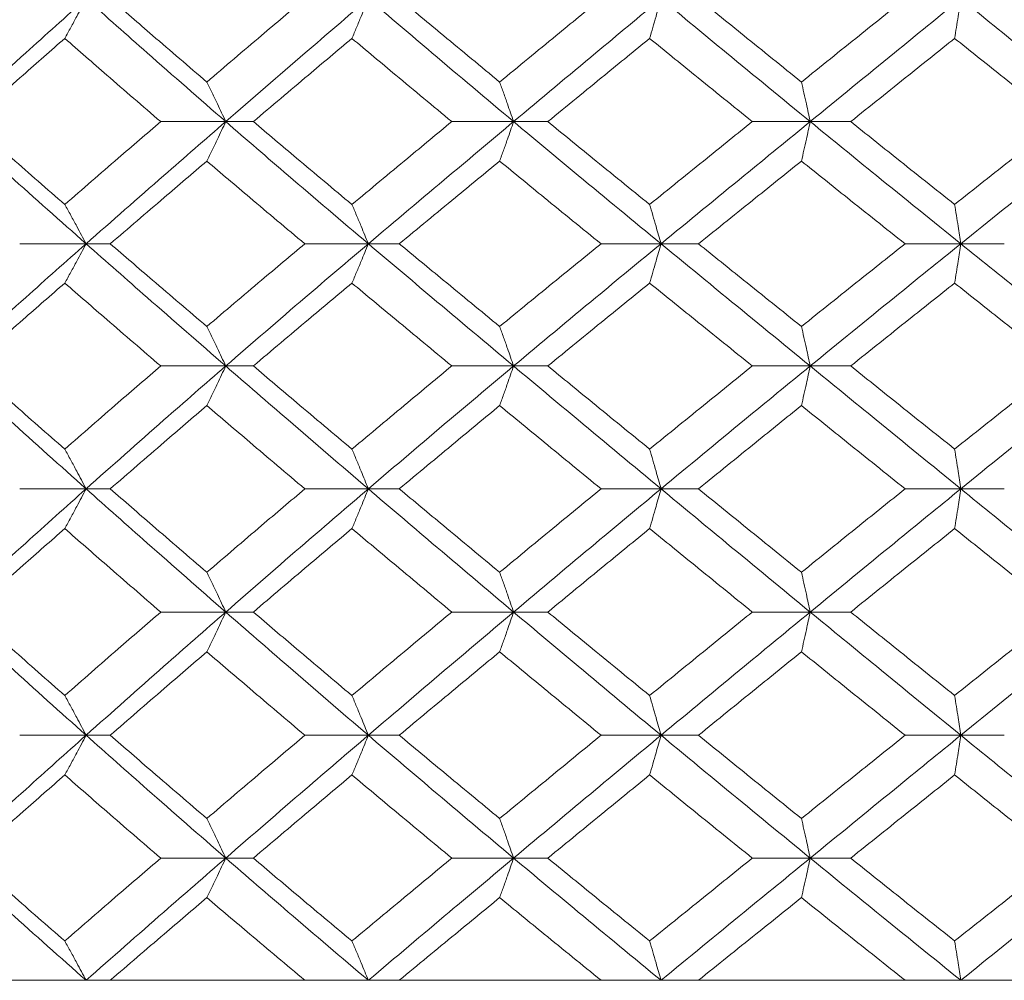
# Model space of a CAD drawing. Header units: inches. Extents: x -3.6 to 22.2, y -7.8 to 16.7.
# Tile 51 of 127: x 4.846 to 5.334, y 1.422 to 1.898. Entities that reach past the tile are written whole.
import ezdxf

# ---------------------------------------------------------------- set-up
doc = ezdxf.new("R2010")
doc.units = ezdxf.units.IN
doc.header["$MEASUREMENT"] = 0

msp = doc.modelspace()

# ---------------------------------------------------------------- linework, layer by layer
at = {"color": 7, "linetype": 'Continuous', "lineweight": 15}
for p, q in [((4.9481, 1.84767), (4.91582, 1.84767)), ((4.9481, 1.84767), (4.96179, 1.84767)), ((5.09089, 1.84767), (5.06022, 1.84767)), ((5.09089, 1.84767), (5.10788, 1.84767)), ((5.23805, 1.84767), (5.20932, 1.84767)), ((5.23805, 1.84767), (5.25815, 1.84767)), ((4.87883, 1.78705), (4.84588, 1.78705)), ((4.87883, 1.78705), (4.89081, 1.78705)), ((5.01885, 1.78705), (4.98734, 1.78705)), ((5.01885, 1.78705), (5.03421, 1.78705)), ((5.16403, 1.78705), (5.13429, 1.78705)), ((5.16403, 1.78705), (5.18259, 1.78705)), ((5.31276, 1.78705), (5.28513, 1.78705)), ((5.31276, 1.78705), (5.33434, 1.78705)), ((4.9481, 1.72643), (4.91582, 1.72643)), ((4.9481, 1.72643), (4.96179, 1.72643)), ((5.09089, 1.72643), (5.06022, 1.72643)), ((5.09089, 1.72643), (5.10788, 1.72643)), ((5.23805, 1.72643), (5.20932, 1.72643)), ((5.23805, 1.72643), (5.25815, 1.72643)), ((4.87883, 1.66547), (4.84588, 1.66547)), ((4.87883, 1.66547), (4.89081, 1.66547)), ((5.01885, 1.66547), (4.98734, 1.66547)), ((5.01885, 1.66547), (5.03421, 1.66547)), ((5.16403, 1.66547), (5.13429, 1.66547)), ((5.16403, 1.66547), (5.18259, 1.66547)), ((5.31276, 1.66547), (5.28513, 1.66547)), ((5.31276, 1.66547), (5.33434, 1.66547)), ((4.9481, 1.60435), (4.91582, 1.60435)), ((4.9481, 1.60435), (4.96179, 1.60435)), ((5.09089, 1.60435), (5.06022, 1.60435)), ((5.09089, 1.60435), (5.10788, 1.60435)), ((5.23805, 1.60435), (5.20932, 1.60435)), ((5.23805, 1.60435), (5.25815, 1.60435)), ((4.87883, 1.54322), (4.84588, 1.54322)), ((4.87883, 1.54322), (4.89081, 1.54322)), ((5.01885, 1.54322), (4.98734, 1.54322)), ((5.01885, 1.54322), (5.03421, 1.54322)), ((5.16403, 1.54322), (5.13429, 1.54322)), ((5.16403, 1.54322), (5.18259, 1.54322)), ((5.31276, 1.54322), (5.28513, 1.54322)), ((5.31276, 1.54322), (5.33434, 1.54322)), ((4.9481, 1.48227), (4.91582, 1.48227)), ((4.9481, 1.48227), (4.96179, 1.48227)), ((5.09089, 1.48227), (5.06022, 1.48227)), ((5.09089, 1.48227), (5.10788, 1.48227)), ((5.23805, 1.48227), (5.20932, 1.48227)), ((5.23805, 1.48227), (5.25815, 1.48227)), ((4.02117, 1.42165), (5.48917, 1.42165)), ((4.84588, 1.42165), (4.75396, 1.42165)), ((4.98734, 1.42165), (4.89081, 1.42165)), ((5.13429, 1.42165), (5.03421, 1.42165)), ((5.28513, 1.42165), (5.18259, 1.42165)), ((5.4382, 1.42165), (5.33434, 1.42165))]:
    msp.add_line(p, q, dxfattribs=at)
for points, knots in [([(4.81123, 1.84767), (4.82373, 1.85903), (4.84606, 1.87933), (4.86881, 1.89967), (4.87883, 1.90862)], [0, 0, 0, 0, 0.55955, 1, 1, 1, 1]), ([(4.86826, 1.88894), (4.86925, 1.89074), (4.87123, 1.89435), (4.87476, 1.9009), (4.87728, 1.90569), (4.87883, 1.90862)], [0, 0, 0, 0, 0.27887, 0.557739, 1, 1, 1, 1]), ([(4.9481, 1.84767), (4.93507, 1.85903), (4.91177, 1.87933), (4.8889, 1.89967), (4.87883, 1.90862)], [0, 0, 0, 0, 0.55955, 1, 1, 1, 1]), ([(4.93873, 1.8673), (4.92973, 1.87501), (4.91367, 1.88877), (4.8978, 1.90255), (4.89081, 1.90862)], [0, 0, 0, 0, 0.55973, 1, 1, 1, 1]), ([(4.93873, 1.8673), (4.94775, 1.87501), (4.96388, 1.88877), (4.98017, 1.90255), (4.98734, 1.90862)], [0, 0, 0, 0, 0.55973, 1, 1, 1, 1]), ([(4.9481, 1.84767), (4.96121, 1.85903), (4.98464, 1.87933), (5.00839, 1.89967), (5.01885, 1.90862)], [0, 0, 0, 0, 0.55955, 1, 1, 1, 1]), ([(5.0107, 1.88894), (5.01147, 1.89074), (5.01299, 1.89435), (5.01572, 1.9009), (5.01766, 1.90569), (5.01885, 1.90862)], [0, 0, 0, 0, 0.278867, 0.55774, 1, 1, 1, 1]), ([(5.09089, 1.84767), (5.07737, 1.85903), (5.0532, 1.87933), (5.02935, 1.89967), (5.01885, 1.90862)], [0, 0, 0, 0, 0.55955, 1, 1, 1, 1]), ([(5.08399, 1.8673), (5.07467, 1.87501), (5.058, 1.88877), (5.04148, 1.90255), (5.03421, 1.90862)], [0, 0, 0, 0, 0.55973, 1, 1, 1, 1]), ([(5.08399, 1.8673), (5.09335, 1.87501), (5.11006, 1.88877), (5.12688, 1.90255), (5.13429, 1.90862)], [0, 0, 0, 0, 0.55973, 1, 1, 1, 1]), ([(5.09089, 1.84767), (5.10448, 1.85903), (5.12875, 1.87933), (5.15324, 1.89967), (5.16403, 1.90862)], [0, 0, 0, 0, 0.55955, 1, 1, 1, 1]), ([(5.15839, 1.88894), (5.15892, 1.89074), (5.15998, 1.89435), (5.16186, 1.9009), (5.1632, 1.90569), (5.16403, 1.90862)], [0, 0, 0, 0, 0.278867, 0.557739, 1, 1, 1, 1]), ([(5.23805, 1.84767), (5.22418, 1.85903), (5.1994, 1.87933), (5.17484, 1.89967), (5.16403, 1.90862)], [0, 0, 0, 0, 0.55955, 1, 1, 1, 1]), ([(5.2337, 1.8673), (5.22414, 1.87501), (5.20705, 1.88877), (5.19007, 1.90255), (5.18259, 1.90862)], [0, 0, 0, 0, 0.55973, 1, 1, 1, 1]), ([(5.2337, 1.8673), (5.24328, 1.87501), (5.26039, 1.88877), (5.27757, 1.90255), (5.28513, 1.90862)], [0, 0, 0, 0, 0.55973, 1, 1, 1, 1]), ([(5.23805, 1.84767), (5.25196, 1.85903), (5.2768, 1.87933), (5.30177, 1.89967), (5.31276, 1.90862)], [0, 0, 0, 0, 0.55955, 1, 1, 1, 1]), ([(5.30971, 1.88894), (5.30999, 1.89074), (5.31057, 1.89435), (5.31159, 1.9009), (5.31232, 1.90569), (5.31276, 1.90862)], [0, 0, 0, 0, 0.2788707, 0.5577408, 1, 1, 1, 1]), ([(5.38796, 1.84767), (5.3739, 1.85903), (5.34877, 1.87933), (5.32377, 1.89967), (5.31276, 1.90862)], [0, 0, 0, 0, 0.55955, 1, 1, 1, 1]), ([(4.82147, 1.84767), (4.83015, 1.85536), (4.84565, 1.86911), (4.86135, 1.88287), (4.86826, 1.88894)], [0, 0, 0, 0, 0.559664, 1, 1, 1, 1]), ([(4.91582, 1.84767), (4.90689, 1.85536), (4.89094, 1.86911), (4.87519, 1.88287), (4.86826, 1.88894)], [0, 0, 0, 0, 0.559664, 1, 1, 1, 1]), ([(4.96179, 1.84767), (4.97087, 1.85536), (4.98711, 1.86911), (5.00349, 1.88287), (5.0107, 1.88894)], [0, 0, 0, 0, 0.559665, 1, 1, 1, 1]), ([(5.06022, 1.84767), (5.05094, 1.85536), (5.03436, 1.86911), (5.01794, 1.88287), (5.0107, 1.88894)], [0, 0, 0, 0, 0.559664, 1, 1, 1, 1]), ([(5.10788, 1.84767), (5.11728, 1.85536), (5.13407, 1.86911), (5.15096, 1.88287), (5.15839, 1.88894)], [0, 0, 0, 0, 0.5596644, 1, 1, 1, 1]), ([(5.20932, 1.84767), (5.19979, 1.85536), (5.18276, 1.86911), (5.16584, 1.88287), (5.15839, 1.88894)], [0, 0, 0, 0, 0.559664, 1, 1, 1, 1]), ([(5.25815, 1.84767), (5.26775, 1.85536), (5.28492, 1.86911), (5.30213, 1.88287), (5.30971, 1.88894)], [0, 0, 0, 0, 0.5596642, 1, 1, 1, 1]), ([(5.36149, 1.84767), (5.35181, 1.85536), (5.33452, 1.86911), (5.31729, 1.88287), (5.30971, 1.88894)], [0, 0, 0, 0, 0.559664, 1, 1, 1, 1]), ([(4.93873, 1.8673), (4.9396, 1.8655), (4.94136, 1.86189), (4.94449, 1.85536), (4.94673, 1.85059), (4.9481, 1.84767)], [0, 0, 0, 0, 0.279167, 0.5583356, 1, 1, 1, 1]), ([(5.08399, 1.8673), (5.08464, 1.8655), (5.08593, 1.86189), (5.08824, 1.85536), (5.08988, 1.85059), (5.09089, 1.84767)], [0, 0, 0, 0, 0.279166, 0.558335, 1, 1, 1, 1]), ([(5.2337, 1.8673), (5.23411, 1.8655), (5.23492, 1.86189), (5.23638, 1.85536), (5.23742, 1.85059), (5.23805, 1.84767)], [0, 0, 0, 0, 0.279169, 0.558337, 1, 1, 1, 1]), ([(4.87883, 1.78705), (4.8661, 1.79833), (4.84333, 1.81851), (4.82105, 1.83875), (4.81123, 1.84767)], [0, 0, 0, 0, 0.5592485, 1, 1, 1, 1]), ([(4.86826, 1.80655), (4.85947, 1.81421), (4.84377, 1.8279), (4.82829, 1.84162), (4.82147, 1.84767)], [0, 0, 0, 0, 0.559528, 1, 1, 1, 1]), ([(4.86826, 1.80655), (4.87708, 1.81421), (4.89286, 1.8279), (4.9088, 1.84162), (4.91582, 1.84767)], [0, 0, 0, 0, 0.559527, 1, 1, 1, 1]), ([(4.87883, 1.78705), (4.89165, 1.79833), (4.91457, 1.81851), (4.93784, 1.83875), (4.9481, 1.84767)], [0, 0, 0, 0, 0.559248, 1, 1, 1, 1]), ([(4.93873, 1.82807), (4.93961, 1.82987), (4.94137, 1.83347), (4.9445, 1.83998), (4.94673, 1.84475), (4.9481, 1.84767)], [0, 0, 0, 0, 0.2793538, 0.5587112, 1, 1, 1, 1]), ([(5.01885, 1.78705), (5.00556, 1.79833), (4.98178, 1.81851), (4.9584, 1.83875), (4.9481, 1.84767)], [0, 0, 0, 0, 0.5592483, 1, 1, 1, 1]), ([(5.0107, 1.80655), (5.00153, 1.81421), (4.98514, 1.8279), (4.96893, 1.84162), (4.96179, 1.84767)], [0, 0, 0, 0, 0.5595271, 1, 1, 1, 1]), ([(5.0107, 1.80655), (5.01991, 1.81421), (5.03636, 1.8279), (5.05293, 1.84162), (5.06022, 1.84767)], [0, 0, 0, 0, 0.559527, 1, 1, 1, 1]), ([(5.01885, 1.78705), (5.03222, 1.79833), (5.05611, 1.81851), (5.08025, 1.83875), (5.09089, 1.84767)], [0, 0, 0, 0, 0.559248, 1, 1, 1, 1]), ([(5.08399, 1.82807), (5.08464, 1.82987), (5.08594, 1.83347), (5.08824, 1.83998), (5.08989, 1.84475), (5.09089, 1.84767)], [0, 0, 0, 0, 0.279357, 0.55871, 1, 1, 1, 1]), ([(5.16403, 1.78705), (5.15031, 1.79833), (5.12579, 1.81851), (5.10157, 1.83875), (5.09089, 1.84767)], [0, 0, 0, 0, 0.559248, 1, 1, 1, 1]), ([(5.15839, 1.80655), (5.14894, 1.81421), (5.13203, 1.8279), (5.11527, 1.84162), (5.10788, 1.84767)], [0, 0, 0, 0, 0.559528, 1, 1, 1, 1]), ([(5.15839, 1.80655), (5.16787, 1.81421), (5.18481, 1.8279), (5.20183, 1.84162), (5.20932, 1.84767)], [0, 0, 0, 0, 0.5595276, 1, 1, 1, 1]), ([(5.16403, 1.78705), (5.17779, 1.79833), (5.20239, 1.81851), (5.22714, 1.83875), (5.23805, 1.84767)], [0, 0, 0, 0, 0.559249, 1, 1, 1, 1]), ([(5.2337, 1.82807), (5.23411, 1.82987), (5.23493, 1.83347), (5.23638, 1.83998), (5.23742, 1.84475), (5.23805, 1.84767)], [0, 0, 0, 0, 0.279356, 0.558712, 1, 1, 1, 1]), ([(5.31276, 1.78705), (5.29878, 1.79833), (5.27378, 1.81851), (5.24898, 1.83875), (5.23805, 1.84767)], [0, 0, 0, 0, 0.559248, 1, 1, 1, 1]), ([(5.30971, 1.80655), (5.30007, 1.81421), (5.28284, 1.8279), (5.2657, 1.84162), (5.25815, 1.84767)], [0, 0, 0, 0, 0.559528, 1, 1, 1, 1]), ([(5.30971, 1.80655), (5.31936, 1.81421), (5.33661, 1.8279), (5.35388, 1.84162), (5.36149, 1.84767)], [0, 0, 0, 0, 0.5595273, 1, 1, 1, 1]), ([(5.31276, 1.78705), (5.32677, 1.79833), (5.35181, 1.81851), (5.3769, 1.83875), (5.38796, 1.84767)], [0, 0, 0, 0, 0.559248, 1, 1, 1, 1]), ([(4.89081, 1.78705), (4.8997, 1.79469), (4.9156, 1.80835), (4.93165, 1.82204), (4.93873, 1.82807)], [0, 0, 0, 0, 0.559461, 1, 1, 1, 1]), ([(4.98734, 1.78705), (4.97822, 1.79469), (4.96193, 1.80835), (4.94582, 1.82204), (4.93873, 1.82807)], [0, 0, 0, 0, 0.559461, 1, 1, 1, 1]), ([(5.03421, 1.78705), (5.04346, 1.79469), (5.06, 1.80835), (5.07666, 1.82204), (5.08399, 1.82807)], [0, 0, 0, 0, 0.559461, 1, 1, 1, 1]), ([(5.13429, 1.78705), (5.12487, 1.79469), (5.10804, 1.80835), (5.09135, 1.82204), (5.08399, 1.82807)], [0, 0, 0, 0, 0.559461, 1, 1, 1, 1]), ([(5.18259, 1.78705), (5.19211, 1.79469), (5.20911, 1.80835), (5.22618, 1.82204), (5.2337, 1.82807)], [0, 0, 0, 0, 0.559461, 1, 1, 1, 1]), ([(5.28513, 1.78705), (5.27551, 1.79469), (5.25832, 1.80835), (5.24123, 1.82204), (5.2337, 1.82807)], [0, 0, 0, 0, 0.559461, 1, 1, 1, 1]), ([(4.86826, 1.80655), (4.86925, 1.80476), (4.87124, 1.80116), (4.87477, 1.79468), (4.87729, 1.78994), (4.87883, 1.78705)], [0, 0, 0, 0, 0.279854, 0.559704, 1, 1, 1, 1]), ([(5.0107, 1.80655), (5.01147, 1.80476), (5.013, 1.80116), (5.01572, 1.79468), (5.01766, 1.78994), (5.01885, 1.78705)], [0, 0, 0, 0, 0.2798521, 0.5597057, 1, 1, 1, 1]), ([(5.15839, 1.80655), (5.15892, 1.80476), (5.15998, 1.80116), (5.16186, 1.79468), (5.16321, 1.78994), (5.16403, 1.78705)], [0, 0, 0, 0, 0.279852, 0.559705, 1, 1, 1, 1]), ([(5.30971, 1.80655), (5.30999, 1.80476), (5.31057, 1.80116), (5.31159, 1.79468), (5.31232, 1.78994), (5.31276, 1.78705)], [0, 0, 0, 0, 0.2798532, 0.5597057, 1, 1, 1, 1]), ([(4.81123, 1.72643), (4.82374, 1.73777), (4.84604, 1.75801), (4.86882, 1.77819), (4.87883, 1.78705)], [0, 0, 0, 0, 0.56076, 1, 1, 1, 1]), ([(4.86826, 1.76754), (4.86925, 1.76934), (4.87124, 1.77293), (4.87477, 1.77942), (4.87729, 1.78415), (4.87883, 1.78705)], [0, 0, 0, 0, 0.279853, 0.559703, 1, 1, 1, 1]), ([(4.9481, 1.72643), (4.93506, 1.73777), (4.9118, 1.75801), (4.88889, 1.77819), (4.87883, 1.78705)], [0, 0, 0, 0, 0.560759, 1, 1, 1, 1]), ([(4.93873, 1.74602), (4.92973, 1.7537), (4.91368, 1.76739), (4.89779, 1.78104), (4.89081, 1.78705)], [0, 0, 0, 0, 0.5605412, 1, 1, 1, 1]), ([(4.93873, 1.74602), (4.94776, 1.7537), (4.96387, 1.76739), (4.98017, 1.78104), (4.98734, 1.78705)], [0, 0, 0, 0, 0.5605412, 1, 1, 1, 1]), ([(4.9481, 1.72643), (4.96122, 1.73777), (4.98461, 1.75801), (5.0084, 1.77819), (5.01885, 1.78705)], [0, 0, 0, 0, 0.560759, 1, 1, 1, 1]), ([(5.0107, 1.76754), (5.01147, 1.76934), (5.013, 1.77293), (5.01572, 1.77942), (5.01766, 1.78415), (5.01885, 1.78705)], [0, 0, 0, 0, 0.279852, 0.559705, 1, 1, 1, 1]), ([(5.09089, 1.72643), (5.07736, 1.73777), (5.05323, 1.75801), (5.02934, 1.77819), (5.01885, 1.78705)], [0, 0, 0, 0, 0.560759, 1, 1, 1, 1]), ([(5.08399, 1.74602), (5.07466, 1.7537), (5.05801, 1.76739), (5.04148, 1.78104), (5.03421, 1.78705)], [0, 0, 0, 0, 0.560541, 1, 1, 1, 1]), ([(5.08399, 1.74602), (5.09335, 1.7537), (5.11005, 1.76739), (5.12689, 1.78104), (5.13429, 1.78705)], [0, 0, 0, 0, 0.560541, 1, 1, 1, 1]), ([(5.09089, 1.72643), (5.10448, 1.73777), (5.12872, 1.75801), (5.15325, 1.77819), (5.16403, 1.78705)], [0, 0, 0, 0, 0.560759, 1, 1, 1, 1]), ([(5.15839, 1.76754), (5.15892, 1.76934), (5.15998, 1.77293), (5.16186, 1.77942), (5.16321, 1.78415), (5.16403, 1.78705)], [0, 0, 0, 0, 0.279852, 0.559704, 1, 1, 1, 1]), ([(5.23805, 1.72643), (5.22417, 1.73777), (5.19943, 1.75801), (5.17483, 1.77819), (5.16403, 1.78705)], [0, 0, 0, 0, 0.560759, 1, 1, 1, 1]), ([(5.2337, 1.74602), (5.22413, 1.7537), (5.20707, 1.76739), (5.19007, 1.78104), (5.18259, 1.78705)], [0, 0, 0, 0, 0.560541, 1, 1, 1, 1]), ([(5.2337, 1.74602), (5.24328, 1.7537), (5.26038, 1.76739), (5.27757, 1.78104), (5.28513, 1.78705)], [0, 0, 0, 0, 0.560541, 1, 1, 1, 1]), ([(5.23805, 1.72643), (5.25196, 1.73777), (5.27677, 1.75801), (5.30178, 1.77819), (5.31276, 1.78705)], [0, 0, 0, 0, 0.560759, 1, 1, 1, 1]), ([(5.30971, 1.76754), (5.30999, 1.76934), (5.31057, 1.77293), (5.31159, 1.77942), (5.31232, 1.78415), (5.31276, 1.78705)], [0, 0, 0, 0, 0.279853, 0.559705, 1, 1, 1, 1]), ([(5.38796, 1.72643), (5.37389, 1.73777), (5.3488, 1.75801), (5.32376, 1.77819), (5.31276, 1.78705)], [0, 0, 0, 0, 0.560759, 1, 1, 1, 1]), ([(4.82147, 1.72643), (4.83015, 1.73411), (4.84564, 1.74783), (4.86135, 1.76152), (4.86826, 1.76754)], [0, 0, 0, 0, 0.560476, 1, 1, 1, 1]), ([(4.91582, 1.72643), (4.90689, 1.73411), (4.89095, 1.74783), (4.87519, 1.76152), (4.86826, 1.76754)], [0, 0, 0, 0, 0.560476, 1, 1, 1, 1]), ([(4.96179, 1.72643), (4.97088, 1.73411), (4.9871, 1.74783), (5.0035, 1.76152), (5.0107, 1.76754)], [0, 0, 0, 0, 0.560476, 1, 1, 1, 1]), ([(5.06022, 1.72643), (5.05094, 1.73411), (5.03437, 1.74783), (5.01793, 1.76152), (5.0107, 1.76754)], [0, 0, 0, 0, 0.560476, 1, 1, 1, 1]), ([(5.10788, 1.72643), (5.11728, 1.73411), (5.13406, 1.74783), (5.15096, 1.76152), (5.15839, 1.76754)], [0, 0, 0, 0, 0.560476, 1, 1, 1, 1]), ([(5.20932, 1.72643), (5.19979, 1.73411), (5.18278, 1.74783), (5.16584, 1.76152), (5.15839, 1.76754)], [0, 0, 0, 0, 0.560476, 1, 1, 1, 1]), ([(5.25815, 1.72643), (5.26776, 1.73411), (5.2849, 1.74783), (5.30213, 1.76152), (5.30971, 1.76754)], [0, 0, 0, 0, 0.560476, 1, 1, 1, 1]), ([(5.36149, 1.72643), (5.35181, 1.73411), (5.33454, 1.74783), (5.31729, 1.76152), (5.30971, 1.76754)], [0, 0, 0, 0, 0.560476, 1, 1, 1, 1]), ([(4.93873, 1.74602), (4.93961, 1.74422), (4.94137, 1.74062), (4.9445, 1.73411), (4.94673, 1.72934), (4.9481, 1.72643)], [0, 0, 0, 0, 0.2793538, 0.5587112, 1, 1, 1, 1]), ([(5.08399, 1.74602), (5.08464, 1.74422), (5.08594, 1.74062), (5.08824, 1.73411), (5.08989, 1.72934), (5.09089, 1.72643)], [0, 0, 0, 0, 0.279357, 0.55871, 1, 1, 1, 1]), ([(5.2337, 1.74602), (5.23411, 1.74422), (5.23493, 1.74062), (5.23638, 1.73411), (5.23742, 1.72934), (5.23805, 1.72643)], [0, 0, 0, 0, 0.279356, 0.558712, 1, 1, 1, 1]), ([(4.87883, 1.66547), (4.86609, 1.67687), (4.84336, 1.6972), (4.82104, 1.7175), (4.81123, 1.72643)], [0, 0, 0, 0, 0.560457, 1, 1, 1, 1]), ([(4.86826, 1.68516), (4.85947, 1.69287), (4.84378, 1.70664), (4.82828, 1.72038), (4.82147, 1.72643)], [0, 0, 0, 0, 0.5603393, 1, 1, 1, 1]), ([(4.86826, 1.68516), (4.87709, 1.69287), (4.89284, 1.70664), (4.90881, 1.72038), (4.91582, 1.72643)], [0, 0, 0, 0, 0.560339, 1, 1, 1, 1]), ([(4.87883, 1.66547), (4.89166, 1.67687), (4.91455, 1.6972), (4.93785, 1.7175), (4.9481, 1.72643)], [0, 0, 0, 0, 0.560458, 1, 1, 1, 1]), ([(4.93873, 1.70679), (4.9396, 1.7086), (4.94136, 1.7122), (4.94449, 1.71873), (4.94673, 1.7235), (4.9481, 1.72643)], [0, 0, 0, 0, 0.279167, 0.5583356, 1, 1, 1, 1]), ([(5.01885, 1.66547), (5.00555, 1.67687), (4.98181, 1.6972), (4.95839, 1.7175), (4.9481, 1.72643)], [0, 0, 0, 0, 0.560458, 1, 1, 1, 1]), ([(5.0107, 1.68516), (5.00153, 1.69287), (4.98515, 1.70664), (4.96892, 1.72038), (4.96179, 1.72643)], [0, 0, 0, 0, 0.560339, 1, 1, 1, 1]), ([(5.0107, 1.68516), (5.01991, 1.69287), (5.03634, 1.70664), (5.05293, 1.72038), (5.06022, 1.72643)], [0, 0, 0, 0, 0.5603386, 1, 1, 1, 1]), ([(5.01885, 1.66547), (5.03222, 1.67687), (5.05608, 1.6972), (5.08026, 1.7175), (5.09089, 1.72643)], [0, 0, 0, 0, 0.560458, 1, 1, 1, 1]), ([(5.08399, 1.70679), (5.08464, 1.7086), (5.08593, 1.7122), (5.08824, 1.71873), (5.08988, 1.7235), (5.09089, 1.72643)], [0, 0, 0, 0, 0.279166, 0.558335, 1, 1, 1, 1]), ([(5.16403, 1.66547), (5.15031, 1.67687), (5.12582, 1.6972), (5.10156, 1.7175), (5.09089, 1.72643)], [0, 0, 0, 0, 0.560458, 1, 1, 1, 1]), ([(5.15839, 1.68516), (5.14893, 1.69287), (5.13205, 1.70664), (5.11526, 1.72038), (5.10788, 1.72643)], [0, 0, 0, 0, 0.560339, 1, 1, 1, 1]), ([(5.15839, 1.68516), (5.16788, 1.69287), (5.1848, 1.70664), (5.20184, 1.72038), (5.20932, 1.72643)], [0, 0, 0, 0, 0.560339, 1, 1, 1, 1]), ([(5.16403, 1.66547), (5.17779, 1.67687), (5.20236, 1.6972), (5.22715, 1.7175), (5.23805, 1.72643)], [0, 0, 0, 0, 0.5604579, 1, 1, 1, 1]), ([(5.2337, 1.70679), (5.23411, 1.7086), (5.23492, 1.7122), (5.23638, 1.71873), (5.23742, 1.7235), (5.23805, 1.72643)], [0, 0, 0, 0, 0.279169, 0.558337, 1, 1, 1, 1]), ([(5.31276, 1.66547), (5.29877, 1.67687), (5.27381, 1.6972), (5.24897, 1.7175), (5.23805, 1.72643)], [0, 0, 0, 0, 0.560458, 1, 1, 1, 1]), ([(5.30971, 1.68516), (5.30006, 1.69287), (5.28285, 1.70664), (5.26569, 1.72038), (5.25815, 1.72643)], [0, 0, 0, 0, 0.560339, 1, 1, 1, 1]), ([(5.30971, 1.68516), (5.31936, 1.69287), (5.33659, 1.70664), (5.35389, 1.72038), (5.36149, 1.72643)], [0, 0, 0, 0, 0.560339, 1, 1, 1, 1]), ([(5.31276, 1.66547), (5.32678, 1.67687), (5.35178, 1.6972), (5.37691, 1.7175), (5.38796, 1.72643)], [0, 0, 0, 0, 0.560458, 1, 1, 1, 1]), ([(4.89081, 1.66547), (4.89971, 1.67319), (4.91559, 1.68697), (4.93166, 1.70074), (4.93873, 1.70679)], [0, 0, 0, 0, 0.560273, 1, 1, 1, 1]), ([(4.98734, 1.66547), (4.97822, 1.67319), (4.96194, 1.68697), (4.94582, 1.70074), (4.93873, 1.70679)], [0, 0, 0, 0, 0.560273, 1, 1, 1, 1]), ([(5.03421, 1.66547), (5.04347, 1.67319), (5.05999, 1.68697), (5.07666, 1.70074), (5.08399, 1.70679)], [0, 0, 0, 0, 0.560273, 1, 1, 1, 1]), ([(5.13429, 1.66547), (5.12487, 1.67319), (5.10805, 1.68697), (5.09134, 1.70074), (5.08399, 1.70679)], [0, 0, 0, 0, 0.560273, 1, 1, 1, 1]), ([(5.18259, 1.66547), (5.19211, 1.67319), (5.2091, 1.68697), (5.22619, 1.70074), (5.2337, 1.70679)], [0, 0, 0, 0, 0.5602733, 1, 1, 1, 1]), ([(5.28513, 1.66547), (5.27551, 1.67319), (5.25834, 1.68697), (5.24122, 1.70074), (5.2337, 1.70679)], [0, 0, 0, 0, 0.5602732, 1, 1, 1, 1]), ([(4.86826, 1.68516), (4.86925, 1.68335), (4.87123, 1.67974), (4.87476, 1.6732), (4.87728, 1.66841), (4.87883, 1.66547)], [0, 0, 0, 0, 0.2788703, 0.5577377, 1, 1, 1, 1]), ([(5.0107, 1.68516), (5.01147, 1.68335), (5.01299, 1.67974), (5.01572, 1.6732), (5.01766, 1.66841), (5.01885, 1.66547)], [0, 0, 0, 0, 0.278867, 0.557739, 1, 1, 1, 1]), ([(5.15839, 1.68516), (5.15892, 1.68335), (5.15998, 1.67974), (5.16186, 1.6732), (5.1632, 1.66841), (5.16403, 1.66547)], [0, 0, 0, 0, 0.2788674, 0.5577373, 1, 1, 1, 1]), ([(5.30971, 1.68516), (5.30999, 1.68335), (5.31057, 1.67974), (5.31159, 1.6732), (5.31232, 1.66841), (5.31276, 1.66547)], [0, 0, 0, 0, 0.2788707, 0.5577393, 1, 1, 1, 1]), ([(4.81123, 1.60435), (4.82373, 1.61576), (4.84605, 1.63614), (4.86882, 1.65651), (4.87883, 1.66547)], [0, 0, 0, 0, 0.560155, 1, 1, 1, 1]), ([(4.86826, 1.64576), (4.86925, 1.64757), (4.87123, 1.65119), (4.87476, 1.65774), (4.87728, 1.66253), (4.87883, 1.66547)], [0, 0, 0, 0, 0.278776, 0.557552, 1, 1, 1, 1]), ([(4.9481, 1.60435), (4.93506, 1.61576), (4.91179, 1.63614), (4.8889, 1.65651), (4.87883, 1.66547)], [0, 0, 0, 0, 0.560155, 1, 1, 1, 1]), ([(4.93873, 1.62407), (4.92973, 1.6318), (4.91368, 1.64561), (4.89779, 1.6594), (4.89081, 1.66547)], [0, 0, 0, 0, 0.560137, 1, 1, 1, 1]), ([(4.93873, 1.62407), (4.94776, 1.6318), (4.96388, 1.64561), (4.98017, 1.6594), (4.98734, 1.66547)], [0, 0, 0, 0, 0.5601368, 1, 1, 1, 1]), ([(4.9481, 1.60435), (4.96121, 1.61576), (4.98463, 1.63614), (5.0084, 1.65651), (5.01885, 1.66547)], [0, 0, 0, 0, 0.560155, 1, 1, 1, 1]), ([(5.0107, 1.64576), (5.01147, 1.64757), (5.01299, 1.65119), (5.01571, 1.65774), (5.01766, 1.66253), (5.01885, 1.66547)], [0, 0, 0, 0, 0.2787768, 0.557549, 1, 1, 1, 1]), ([(5.09089, 1.60435), (5.07736, 1.61576), (5.05321, 1.63614), (5.02935, 1.65651), (5.01885, 1.66547)], [0, 0, 0, 0, 0.560155, 1, 1, 1, 1]), ([(5.08399, 1.62407), (5.07466, 1.6318), (5.05801, 1.64561), (5.04148, 1.6594), (5.03421, 1.66547)], [0, 0, 0, 0, 0.560136, 1, 1, 1, 1]), ([(5.08399, 1.62407), (5.09335, 1.6318), (5.11006, 1.64561), (5.12688, 1.6594), (5.13429, 1.66547)], [0, 0, 0, 0, 0.560137, 1, 1, 1, 1]), ([(5.09089, 1.60435), (5.10448, 1.61576), (5.12873, 1.63614), (5.15325, 1.65651), (5.16403, 1.66547)], [0, 0, 0, 0, 0.560155, 1, 1, 1, 1]), ([(5.15839, 1.64576), (5.15892, 1.64757), (5.15998, 1.65119), (5.16186, 1.65774), (5.1632, 1.66253), (5.16403, 1.66547)], [0, 0, 0, 0, 0.278773, 0.557549, 1, 1, 1, 1]), ([(5.23805, 1.60435), (5.22418, 1.61576), (5.19941, 1.63614), (5.17484, 1.65651), (5.16403, 1.66547)], [0, 0, 0, 0, 0.560155, 1, 1, 1, 1]), ([(5.2337, 1.62407), (5.22414, 1.6318), (5.20706, 1.64561), (5.19007, 1.6594), (5.18259, 1.66547)], [0, 0, 0, 0, 0.560137, 1, 1, 1, 1]), ([(5.2337, 1.62407), (5.24328, 1.6318), (5.26039, 1.64561), (5.27757, 1.6594), (5.28513, 1.66547)], [0, 0, 0, 0, 0.560137, 1, 1, 1, 1]), ([(5.23805, 1.60435), (5.25196, 1.61576), (5.27679, 1.63614), (5.30177, 1.65651), (5.31276, 1.66547)], [0, 0, 0, 0, 0.560155, 1, 1, 1, 1]), ([(5.30971, 1.64576), (5.30999, 1.64757), (5.31057, 1.65119), (5.31159, 1.65774), (5.31232, 1.66253), (5.31276, 1.66547)], [0, 0, 0, 0, 0.2787778, 0.5575501, 1, 1, 1, 1]), ([(5.38796, 1.60435), (5.3739, 1.61576), (5.34879, 1.63614), (5.32377, 1.65651), (5.31276, 1.66547)], [0, 0, 0, 0, 0.5601553, 1, 1, 1, 1]), ([(4.82147, 1.60435), (4.83015, 1.61208), (4.84565, 1.62589), (4.86135, 1.63969), (4.86826, 1.64576)], [0, 0, 0, 0, 0.56007, 1, 1, 1, 1]), ([(4.91582, 1.60435), (4.90689, 1.61208), (4.89095, 1.62589), (4.87519, 1.63969), (4.86826, 1.64576)], [0, 0, 0, 0, 0.560071, 1, 1, 1, 1]), ([(4.96179, 1.60435), (4.97088, 1.61208), (4.9871, 1.62589), (5.00349, 1.63969), (5.0107, 1.64576)], [0, 0, 0, 0, 0.5600706, 1, 1, 1, 1]), ([(5.06022, 1.60435), (5.05094, 1.61208), (5.03437, 1.62589), (5.01793, 1.63969), (5.0107, 1.64576)], [0, 0, 0, 0, 0.560071, 1, 1, 1, 1]), ([(5.10788, 1.60435), (5.11728, 1.61208), (5.13406, 1.62589), (5.15096, 1.63969), (5.15839, 1.64576)], [0, 0, 0, 0, 0.560071, 1, 1, 1, 1]), ([(5.20932, 1.60435), (5.19979, 1.61208), (5.18277, 1.62589), (5.16584, 1.63969), (5.15839, 1.64576)], [0, 0, 0, 0, 0.56007, 1, 1, 1, 1]), ([(5.25815, 1.60435), (5.26776, 1.61208), (5.28491, 1.62589), (5.30213, 1.63969), (5.30971, 1.64576)], [0, 0, 0, 0, 0.5600707, 1, 1, 1, 1]), ([(5.36149, 1.60435), (5.35181, 1.61208), (5.33453, 1.62589), (5.31729, 1.63969), (5.30971, 1.64576)], [0, 0, 0, 0, 0.560071, 1, 1, 1, 1]), ([(4.93873, 1.62407), (4.9396, 1.62226), (4.94136, 1.61864), (4.94449, 1.61209), (4.94673, 1.60729), (4.9481, 1.60435)], [0, 0, 0, 0, 0.278675, 0.55735, 1, 1, 1, 1]), ([(5.08399, 1.62407), (5.08464, 1.62226), (5.08593, 1.61864), (5.08824, 1.61209), (5.08988, 1.60729), (5.09089, 1.60435)], [0, 0, 0, 0, 0.2786754, 0.5573503, 1, 1, 1, 1]), ([(5.2337, 1.62407), (5.23411, 1.62226), (5.23492, 1.61864), (5.23638, 1.61209), (5.23741, 1.60729), (5.23805, 1.60435)], [0, 0, 0, 0, 0.278677, 0.557351, 1, 1, 1, 1]), ([(4.87883, 1.54322), (4.86609, 1.55463), (4.84335, 1.575), (4.82105, 1.59538), (4.81123, 1.60435)], [0, 0, 0, 0, 0.559853, 1, 1, 1, 1]), ([(4.86826, 1.56293), (4.85947, 1.57066), (4.84378, 1.58446), (4.82829, 1.59827), (4.82147, 1.60435)], [0, 0, 0, 0, 0.5599337, 1, 1, 1, 1]), ([(4.86826, 1.56293), (4.87708, 1.57066), (4.89285, 1.58446), (4.9088, 1.59827), (4.91582, 1.60435)], [0, 0, 0, 0, 0.559934, 1, 1, 1, 1]), ([(4.87883, 1.54322), (4.89165, 1.55463), (4.91456, 1.575), (4.93785, 1.59538), (4.9481, 1.60435)], [0, 0, 0, 0, 0.559853, 1, 1, 1, 1]), ([(4.93873, 1.58462), (4.9396, 1.58643), (4.94136, 1.59005), (4.94449, 1.5966), (4.94673, 1.6014), (4.9481, 1.60435)], [0, 0, 0, 0, 0.2786751, 0.5573518, 1, 1, 1, 1]), ([(5.01885, 1.54322), (5.00555, 1.55463), (4.9818, 1.575), (4.9584, 1.59538), (4.9481, 1.60435)], [0, 0, 0, 0, 0.559853, 1, 1, 1, 1]), ([(5.0107, 1.56293), (5.00153, 1.57066), (4.98515, 1.58446), (4.96892, 1.59827), (4.96179, 1.60435)], [0, 0, 0, 0, 0.559933, 1, 1, 1, 1]), ([(5.0107, 1.56293), (5.01991, 1.57066), (5.03635, 1.58446), (5.05293, 1.59827), (5.06022, 1.60435)], [0, 0, 0, 0, 0.559933, 1, 1, 1, 1]), ([(5.01885, 1.54322), (5.03222, 1.55463), (5.0561, 1.575), (5.08026, 1.59538), (5.09089, 1.60435)], [0, 0, 0, 0, 0.5598528, 1, 1, 1, 1]), ([(5.08399, 1.58462), (5.08464, 1.58643), (5.08593, 1.59005), (5.08824, 1.5966), (5.08988, 1.6014), (5.09089, 1.60435)], [0, 0, 0, 0, 0.278675, 0.557352, 1, 1, 1, 1]), ([(5.16403, 1.54322), (5.15031, 1.55463), (5.12581, 1.575), (5.10156, 1.59538), (5.09089, 1.60435)], [0, 0, 0, 0, 0.559853, 1, 1, 1, 1]), ([(5.15839, 1.56293), (5.14893, 1.57066), (5.13204, 1.58446), (5.11526, 1.59827), (5.10788, 1.60435)], [0, 0, 0, 0, 0.559933, 1, 1, 1, 1]), ([(5.15839, 1.56293), (5.16787, 1.57066), (5.18481, 1.58446), (5.20183, 1.59827), (5.20932, 1.60435)], [0, 0, 0, 0, 0.559933, 1, 1, 1, 1]), ([(5.16403, 1.54322), (5.17779, 1.55463), (5.20238, 1.575), (5.22715, 1.59538), (5.23805, 1.60435)], [0, 0, 0, 0, 0.559853, 1, 1, 1, 1]), ([(5.2337, 1.58462), (5.23411, 1.58643), (5.23492, 1.59005), (5.23638, 1.5966), (5.23741, 1.6014), (5.23805, 1.60435)], [0, 0, 0, 0, 0.278677, 0.557352, 1, 1, 1, 1]), ([(5.31276, 1.54322), (5.29878, 1.55463), (5.2738, 1.575), (5.24898, 1.59538), (5.23805, 1.60435)], [0, 0, 0, 0, 0.559853, 1, 1, 1, 1]), ([(5.30971, 1.56293), (5.30007, 1.57066), (5.28285, 1.58446), (5.2657, 1.59827), (5.25815, 1.60435)], [0, 0, 0, 0, 0.559933, 1, 1, 1, 1]), ([(5.30971, 1.56293), (5.31936, 1.57066), (5.3366, 1.58446), (5.35389, 1.59827), (5.36149, 1.60435)], [0, 0, 0, 0, 0.559933, 1, 1, 1, 1]), ([(5.31276, 1.54322), (5.32677, 1.55463), (5.3518, 1.575), (5.37691, 1.59538), (5.38796, 1.60435)], [0, 0, 0, 0, 0.559853, 1, 1, 1, 1]), ([(4.89081, 1.54322), (4.8997, 1.55095), (4.91559, 1.56474), (4.93166, 1.57855), (4.93873, 1.58462)], [0, 0, 0, 0, 0.5598677, 1, 1, 1, 1]), ([(4.98734, 1.54322), (4.97822, 1.55095), (4.96193, 1.56474), (4.94582, 1.57855), (4.93873, 1.58462)], [0, 0, 0, 0, 0.559868, 1, 1, 1, 1]), ([(5.03421, 1.54322), (5.04347, 1.55095), (5.06, 1.56474), (5.07666, 1.57855), (5.08399, 1.58462)], [0, 0, 0, 0, 0.559868, 1, 1, 1, 1]), ([(5.13429, 1.54322), (5.12487, 1.55095), (5.10804, 1.56474), (5.09134, 1.57855), (5.08399, 1.58462)], [0, 0, 0, 0, 0.5598675, 1, 1, 1, 1]), ([(5.18259, 1.54322), (5.19211, 1.55095), (5.20911, 1.56474), (5.22618, 1.57855), (5.2337, 1.58462)], [0, 0, 0, 0, 0.559868, 1, 1, 1, 1]), ([(5.28513, 1.54322), (5.27551, 1.55095), (5.25833, 1.56474), (5.24123, 1.57855), (5.2337, 1.58462)], [0, 0, 0, 0, 0.559867, 1, 1, 1, 1]), ([(4.86826, 1.56293), (4.86925, 1.56112), (4.87123, 1.5575), (4.87476, 1.55095), (4.87728, 1.54616), (4.87883, 1.54322)], [0, 0, 0, 0, 0.278775, 0.557552, 1, 1, 1, 1]), ([(5.0107, 1.56293), (5.01147, 1.56112), (5.01299, 1.5575), (5.01571, 1.55095), (5.01766, 1.54616), (5.01885, 1.54322)], [0, 0, 0, 0, 0.278775, 0.557549, 1, 1, 1, 1]), ([(5.15839, 1.56293), (5.15892, 1.56112), (5.15998, 1.5575), (5.16186, 1.55095), (5.1632, 1.54616), (5.16403, 1.54322)], [0, 0, 0, 0, 0.2787713, 0.5575486, 1, 1, 1, 1]), ([(5.30971, 1.56293), (5.30999, 1.56112), (5.31057, 1.5575), (5.31159, 1.55095), (5.31232, 1.54616), (5.31276, 1.54322)], [0, 0, 0, 0, 0.278776, 0.55755, 1, 1, 1, 1]), ([(4.81123, 1.48227), (4.82373, 1.49363), (4.84606, 1.51393), (4.86881, 1.53427), (4.87883, 1.54322)], [0, 0, 0, 0, 0.55955, 1, 1, 1, 1]), ([(4.86826, 1.52354), (4.86925, 1.52534), (4.87123, 1.52895), (4.87476, 1.5355), (4.87728, 1.54029), (4.87883, 1.54322)], [0, 0, 0, 0, 0.278872, 0.557739, 1, 1, 1, 1]), ([(4.9481, 1.48227), (4.93507, 1.49363), (4.91177, 1.51393), (4.8889, 1.53427), (4.87883, 1.54322)], [0, 0, 0, 0, 0.55955, 1, 1, 1, 1]), ([(4.93873, 1.5019), (4.92973, 1.50961), (4.91367, 1.52337), (4.8978, 1.53715), (4.89081, 1.54322)], [0, 0, 0, 0, 0.55973, 1, 1, 1, 1]), ([(4.93873, 1.5019), (4.94775, 1.50961), (4.96388, 1.52337), (4.98017, 1.53715), (4.98734, 1.54322)], [0, 0, 0, 0, 0.55973, 1, 1, 1, 1]), ([(4.9481, 1.48227), (4.96121, 1.49363), (4.98464, 1.51393), (5.00839, 1.53427), (5.01885, 1.54322)], [0, 0, 0, 0, 0.55955, 1, 1, 1, 1]), ([(5.0107, 1.52354), (5.01147, 1.52534), (5.01299, 1.52895), (5.01572, 1.5355), (5.01766, 1.54029), (5.01885, 1.54322)], [0, 0, 0, 0, 0.278869, 0.55774, 1, 1, 1, 1]), ([(5.09089, 1.48227), (5.07737, 1.49363), (5.0532, 1.51393), (5.02935, 1.53427), (5.01885, 1.54322)], [0, 0, 0, 0, 0.55955, 1, 1, 1, 1]), ([(5.08399, 1.5019), (5.07467, 1.50961), (5.058, 1.52337), (5.04148, 1.53715), (5.03421, 1.54322)], [0, 0, 0, 0, 0.55973, 1, 1, 1, 1]), ([(5.08399, 1.5019), (5.09335, 1.50961), (5.11006, 1.52337), (5.12688, 1.53715), (5.13429, 1.54322)], [0, 0, 0, 0, 0.55973, 1, 1, 1, 1]), ([(5.09089, 1.48227), (5.10448, 1.49363), (5.12875, 1.51393), (5.15324, 1.53427), (5.16403, 1.54322)], [0, 0, 0, 0, 0.55955, 1, 1, 1, 1]), ([(5.15839, 1.52354), (5.15892, 1.52534), (5.15998, 1.52895), (5.16186, 1.5355), (5.1632, 1.54029), (5.16403, 1.54322)], [0, 0, 0, 0, 0.278869, 0.557739, 1, 1, 1, 1]), ([(5.23805, 1.48227), (5.22418, 1.49363), (5.1994, 1.51393), (5.17484, 1.53427), (5.16403, 1.54322)], [0, 0, 0, 0, 0.55955, 1, 1, 1, 1]), ([(5.2337, 1.5019), (5.22414, 1.50961), (5.20705, 1.52337), (5.19007, 1.53715), (5.18259, 1.54322)], [0, 0, 0, 0, 0.55973, 1, 1, 1, 1]), ([(5.2337, 1.5019), (5.24328, 1.50961), (5.26039, 1.52337), (5.27757, 1.53715), (5.28513, 1.54322)], [0, 0, 0, 0, 0.55973, 1, 1, 1, 1]), ([(5.23805, 1.48227), (5.25196, 1.49363), (5.2768, 1.51393), (5.30177, 1.53427), (5.31276, 1.54322)], [0, 0, 0, 0, 0.55955, 1, 1, 1, 1]), ([(5.30971, 1.52354), (5.30999, 1.52534), (5.31057, 1.52895), (5.31159, 1.5355), (5.31232, 1.54029), (5.31276, 1.54322)], [0, 0, 0, 0, 0.278872, 0.557741, 1, 1, 1, 1]), ([(5.38796, 1.48227), (5.3739, 1.49363), (5.34877, 1.51393), (5.32377, 1.53427), (5.31276, 1.54322)], [0, 0, 0, 0, 0.55955, 1, 1, 1, 1]), ([(4.82147, 1.48227), (4.83015, 1.48996), (4.84565, 1.50371), (4.86135, 1.51747), (4.86826, 1.52354)], [0, 0, 0, 0, 0.559665, 1, 1, 1, 1]), ([(4.91582, 1.48227), (4.90689, 1.48996), (4.89094, 1.50371), (4.87519, 1.51747), (4.86826, 1.52354)], [0, 0, 0, 0, 0.559665, 1, 1, 1, 1]), ([(4.96179, 1.48227), (4.97087, 1.48996), (4.98711, 1.50371), (5.00349, 1.51747), (5.0107, 1.52354)], [0, 0, 0, 0, 0.559665, 1, 1, 1, 1]), ([(5.06022, 1.48227), (5.05094, 1.48996), (5.03436, 1.50371), (5.01794, 1.51747), (5.0107, 1.52354)], [0, 0, 0, 0, 0.5596648, 1, 1, 1, 1]), ([(5.10788, 1.48227), (5.11728, 1.48996), (5.13407, 1.50371), (5.15096, 1.51747), (5.15839, 1.52354)], [0, 0, 0, 0, 0.5596651, 1, 1, 1, 1]), ([(5.20932, 1.48227), (5.19979, 1.48996), (5.18276, 1.50371), (5.16584, 1.51747), (5.15839, 1.52354)], [0, 0, 0, 0, 0.5596652, 1, 1, 1, 1]), ([(5.25815, 1.48227), (5.26775, 1.48996), (5.28492, 1.50371), (5.30213, 1.51747), (5.30971, 1.52354)], [0, 0, 0, 0, 0.5596648, 1, 1, 1, 1]), ([(5.36149, 1.48227), (5.35181, 1.48996), (5.33452, 1.50371), (5.31729, 1.51747), (5.30971, 1.52354)], [0, 0, 0, 0, 0.5596651, 1, 1, 1, 1]), ([(4.93873, 1.5019), (4.9396, 1.5001), (4.94136, 1.49649), (4.94449, 1.48996), (4.94673, 1.48519), (4.9481, 1.48227)], [0, 0, 0, 0, 0.279168, 0.558334, 1, 1, 1, 1]), ([(5.08399, 1.5019), (5.08464, 1.5001), (5.08593, 1.49649), (5.08824, 1.48996), (5.08988, 1.48519), (5.09089, 1.48227)], [0, 0, 0, 0, 0.2791673, 0.5583334, 1, 1, 1, 1]), ([(5.2337, 1.5019), (5.23411, 1.5001), (5.23492, 1.49649), (5.23638, 1.48996), (5.23742, 1.48519), (5.23805, 1.48227)], [0, 0, 0, 0, 0.279171, 0.558336, 1, 1, 1, 1]), ([(4.87883, 1.42165), (4.8661, 1.43293), (4.84333, 1.45311), (4.82105, 1.47335), (4.81123, 1.48227)], [0, 0, 0, 0, 0.5592485, 1, 1, 1, 1]), ([(4.86826, 1.44115), (4.85947, 1.44881), (4.84377, 1.4625), (4.82829, 1.47622), (4.82147, 1.48227)], [0, 0, 0, 0, 0.559528, 1, 1, 1, 1]), ([(4.86826, 1.44115), (4.87708, 1.44881), (4.89286, 1.4625), (4.9088, 1.47622), (4.91582, 1.48227)], [0, 0, 0, 0, 0.559527, 1, 1, 1, 1]), ([(4.87883, 1.42165), (4.89165, 1.43293), (4.91457, 1.45311), (4.93784, 1.47335), (4.9481, 1.48227)], [0, 0, 0, 0, 0.559248, 1, 1, 1, 1]), ([(4.93873, 1.46267), (4.93961, 1.46447), (4.94137, 1.46807), (4.9445, 1.47458), (4.94673, 1.47935), (4.9481, 1.48227)], [0, 0, 0, 0, 0.279356, 0.558713, 1, 1, 1, 1]), ([(5.01885, 1.42165), (5.00556, 1.43293), (4.98178, 1.45311), (4.9584, 1.47335), (4.9481, 1.48227)], [0, 0, 0, 0, 0.5592483, 1, 1, 1, 1]), ([(5.0107, 1.44115), (5.00153, 1.44881), (4.98514, 1.4625), (4.96893, 1.47622), (4.96179, 1.48227)], [0, 0, 0, 0, 0.5595271, 1, 1, 1, 1]), ([(5.0107, 1.44115), (5.01991, 1.44881), (5.03636, 1.4625), (5.05293, 1.47622), (5.06022, 1.48227)], [0, 0, 0, 0, 0.559527, 1, 1, 1, 1]), ([(5.01885, 1.42165), (5.03222, 1.43293), (5.05611, 1.45311), (5.08025, 1.47335), (5.09089, 1.48227)], [0, 0, 0, 0, 0.559248, 1, 1, 1, 1]), ([(5.08399, 1.46267), (5.08464, 1.46447), (5.08594, 1.46807), (5.08824, 1.47458), (5.08989, 1.47935), (5.09089, 1.48227)], [0, 0, 0, 0, 0.279359, 0.558712, 1, 1, 1, 1]), ([(5.16403, 1.42165), (5.15031, 1.43293), (5.12579, 1.45311), (5.10157, 1.47335), (5.09089, 1.48227)], [0, 0, 0, 0, 0.559248, 1, 1, 1, 1]), ([(5.15839, 1.44115), (5.14894, 1.44881), (5.13203, 1.4625), (5.11527, 1.47622), (5.10788, 1.48227)], [0, 0, 0, 0, 0.559528, 1, 1, 1, 1]), ([(5.15839, 1.44115), (5.16787, 1.44881), (5.18481, 1.4625), (5.20183, 1.47622), (5.20932, 1.48227)], [0, 0, 0, 0, 0.5595276, 1, 1, 1, 1]), ([(5.16403, 1.42165), (5.17779, 1.43293), (5.20239, 1.45311), (5.22714, 1.47335), (5.23805, 1.48227)], [0, 0, 0, 0, 0.559249, 1, 1, 1, 1]), ([(5.2337, 1.46267), (5.23411, 1.46447), (5.23493, 1.46807), (5.23638, 1.47458), (5.23742, 1.47935), (5.23805, 1.48227)], [0, 0, 0, 0, 0.279358, 0.558714, 1, 1, 1, 1]), ([(5.31276, 1.42165), (5.29878, 1.43293), (5.27378, 1.45311), (5.24898, 1.47335), (5.23805, 1.48227)], [0, 0, 0, 0, 0.559248, 1, 1, 1, 1]), ([(5.30971, 1.44115), (5.30007, 1.44881), (5.28284, 1.4625), (5.2657, 1.47622), (5.25815, 1.48227)], [0, 0, 0, 0, 0.559528, 1, 1, 1, 1]), ([(5.30971, 1.44115), (5.31936, 1.44881), (5.33661, 1.4625), (5.35388, 1.47622), (5.36149, 1.48227)], [0, 0, 0, 0, 0.5595273, 1, 1, 1, 1]), ([(5.31276, 1.42165), (5.32677, 1.43293), (5.35181, 1.45311), (5.3769, 1.47335), (5.38796, 1.48227)], [0, 0, 0, 0, 0.559248, 1, 1, 1, 1]), ([(4.89081, 1.42165), (4.8997, 1.42929), (4.9156, 1.44295), (4.93165, 1.45664), (4.93873, 1.46267)], [0, 0, 0, 0, 0.559462, 1, 1, 1, 1]), ([(4.98734, 1.42165), (4.97822, 1.42929), (4.96193, 1.44295), (4.94582, 1.45664), (4.93873, 1.46267)], [0, 0, 0, 0, 0.5594615, 1, 1, 1, 1]), ([(5.03421, 1.42165), (5.04346, 1.42929), (5.06, 1.44295), (5.07666, 1.45664), (5.08399, 1.46267)], [0, 0, 0, 0, 0.559462, 1, 1, 1, 1]), ([(5.13429, 1.42165), (5.12487, 1.42929), (5.10804, 1.44295), (5.09135, 1.45664), (5.08399, 1.46267)], [0, 0, 0, 0, 0.559462, 1, 1, 1, 1]), ([(5.18259, 1.42165), (5.19211, 1.42929), (5.20911, 1.44295), (5.22618, 1.45664), (5.2337, 1.46267)], [0, 0, 0, 0, 0.559462, 1, 1, 1, 1]), ([(5.28513, 1.42165), (5.27551, 1.42929), (5.25832, 1.44295), (5.24123, 1.45664), (5.2337, 1.46267)], [0, 0, 0, 0, 0.559462, 1, 1, 1, 1]), ([(4.86826, 1.44115), (4.86925, 1.43936), (4.87124, 1.43576), (4.87477, 1.42928), (4.87729, 1.42454), (4.87883, 1.42165)], [0, 0, 0, 0, 0.279852, 0.559704, 1, 1, 1, 1]), ([(5.0107, 1.44115), (5.01147, 1.43936), (5.013, 1.43576), (5.01572, 1.42928), (5.01766, 1.42454), (5.01885, 1.42165)], [0, 0, 0, 0, 0.2798507, 0.5597057, 1, 1, 1, 1]), ([(5.15839, 1.44115), (5.15892, 1.43936), (5.15998, 1.43576), (5.16186, 1.42928), (5.16321, 1.42454), (5.16403, 1.42165)], [0, 0, 0, 0, 0.27985, 0.559705, 1, 1, 1, 1]), ([(5.30971, 1.44115), (5.30999, 1.43936), (5.31057, 1.43576), (5.31159, 1.42928), (5.31232, 1.42454), (5.31276, 1.42165)], [0, 0, 0, 0, 0.279852, 0.559706, 1, 1, 1, 1])]:
    msp.add_open_spline(points, degree=3, knots=knots, dxfattribs=at)

doc.saveas('drawing.dxf')
